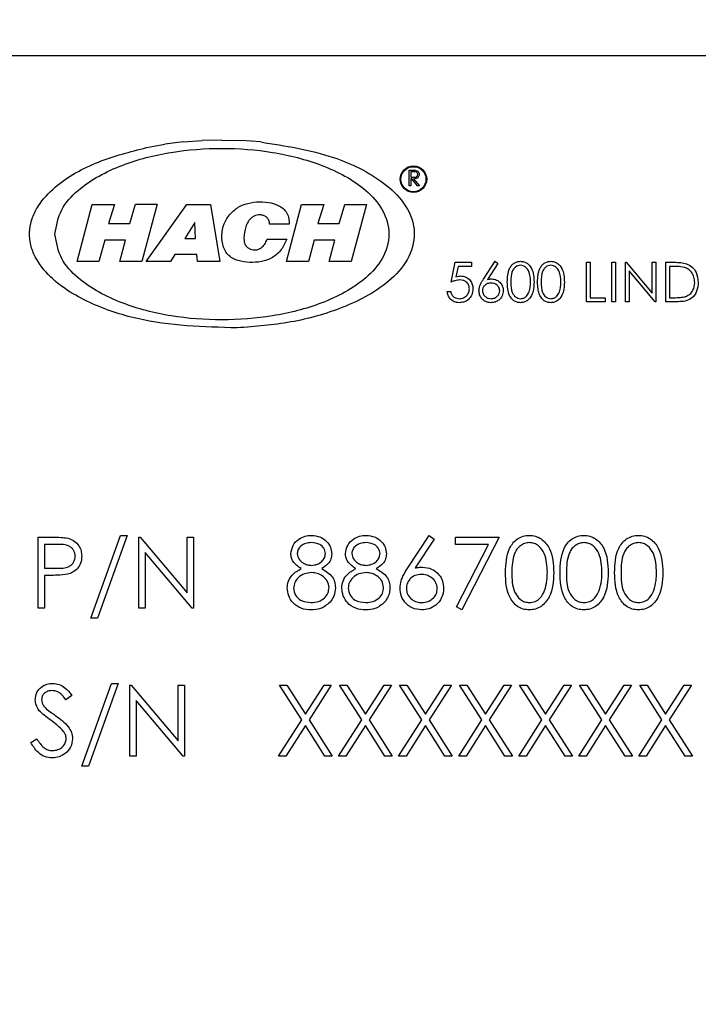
# Model space of a CAD drawing. Header units: inches. Extents: x 0.6 to 33.8, y 0 to 21.7.
# Tile 36 of 172: x 10.994 to 11.218, y 16.188 to 16.513. Entities that reach past the tile are written whole.
import ezdxf

# ---------------------------------------------------------------- set-up
doc = ezdxf.new("R2010")
doc.units = ezdxf.units.IN
doc.header["$MEASUREMENT"] = 0
doc.layers.add('FORMAT', color=7, linetype='Continuous')
doc.styles.add('SLDTEXTSTYLE3', font='TXT', dxfattribs={"width": 0.75})
doc.dimstyles.new('SLDDIMSTYLE0', dxfattribs={"dimtxt": 0.125, "dimasz": 0.13, "dimexe": 0, "dimexo": 0.0625, "dimgap": 0.03125, "dimtad": 0, "dimtih": 1, "dimtoh": 1, "dimdec": 1, "dimlfac": 4, "dimrnd": 1e-09, "dimzin": 12, "dimdsep": 46, "dimtxsty": 'SLDTEXTSTYLE3', "dimsah": 1, "dimcen": 0.09, "dimadec": 0, "dimazin": 3, "dimtfac": 1, "dimtdec": 1, "dimtofl": 0, "dimtmove": 0, "dimatfit": 3, "dimfxl": 1, "dimfrac": 2, "dimtolj": 1, "dimtzin": 12, "dimarcsym": 0})

# ---------------------------------------------------------------- blocks, each defined once
blk = doc.blocks.new('_D_3')
at = {"layer": 'FORMAT'}
for p, q in [((5.99027, 17.00098), (3.34158, 17.00098)), ((3.46658, 17.00098), (3.46658, 10.7356)), ((3.28186, 10.71021), (3.24378, 10.71021)), ((3.24378, 10.71021), (3.24378, 10.51177)), ((3.65131, 10.71021), (3.68939, 10.71021)), ((3.68939, 10.71021), (3.68939, 10.51177)), ((3.24378, 10.51177), (3.28186, 10.51177)), ((3.68939, 10.51177), (3.65131, 10.51177)), ((3.46658, 4.05937), (3.46658, 10.32475)), ((13.00303, 4.05937), (3.34158, 4.05937))]:
    blk.add_line(p, q, dxfattribs=at)
for points in [[(3.46658, 17.00098), (3.44658, 16.87098), (3.48658, 16.87098)], [(3.46658, 4.05937), (3.48658, 4.18937), (3.44658, 4.18937)]]:
    blk.add_solid(points, dxfattribs=at)
at = {"layer": 'FORMAT', "char_height": 0.125, "attachment_point": 1, "style": 'SLDTEXTSTYLE3'}
for s, insert in [('1315', (3.28186, 10.67291)), ('51.8', (3.30495, 10.48588))]:
    blk.add_mtext(s, dxfattribs=dict(at, insert=insert))

msp = doc.modelspace()

# ---------------------------------------------------------------- linework, layer by layer
at = {"color": 7, "linetype": 'Continuous'}
for p, q in [((11.53581, 16.50098), (10.99081, 16.50098)), ((11.0359, 16.47066), (11.04191, 16.47174)), ((11.048, 16.47251), (11.04191, 16.47174)), ((11.048, 16.47251), (11.05431, 16.47298)), ((11.06081, 16.47314), (11.05431, 16.47298)), ((11.06081, 16.47314), (11.06731, 16.47298)), ((11.07363, 16.47251), (11.06731, 16.47298)), ((11.12273, 16.45798), (11.12273, 16.46319)), ((11.12273, 16.46319), (11.12377, 16.46319)), ((11.1232, 16.46265), (11.1232, 16.46092)), ((11.12418, 16.46265), (11.1232, 16.46265)), ((11.1232, 16.46092), (11.12415, 16.46091)), ((11.1232, 16.46038), (11.1232, 16.45798)), ((11.12358, 16.46038), (11.1232, 16.46038)), ((11.12549, 16.45798), (11.12358, 16.46038)), ((11.12416, 16.46038), (11.12607, 16.45798)), ((11.1232, 16.45798), (11.12273, 16.45798)), ((11.12607, 16.45798), (11.12549, 16.45798)), ((11.01299, 16.433), (11.01796, 16.45187)), ((11.01796, 16.45187), (11.02537, 16.45187)), ((11.02537, 16.45187), (11.02338, 16.44556)), ((11.03041, 16.44556), (11.03227, 16.45191)), ((11.03227, 16.45191), (11.0394, 16.45191)), ((11.0394, 16.45191), (11.03436, 16.433)), ((11.0358, 16.43304), (11.04918, 16.45187)), ((11.04918, 16.45187), (11.057, 16.45187)), ((11.057, 16.45187), (11.06009, 16.433)), ((11.08215, 16.433), (11.08712, 16.45187)), ((11.08712, 16.45187), (11.09453, 16.45187)), ((11.09453, 16.45187), (11.09254, 16.44553)), ((11.09958, 16.44553), (11.10146, 16.45187)), ((11.10146, 16.45187), (11.10856, 16.45187)), ((11.10856, 16.45187), (11.10352, 16.43304)), ((11.02338, 16.44556), (11.03041, 16.44556)), ((11.05182, 16.44587), (11.0486, 16.44059)), ((11.05213, 16.44059), (11.05182, 16.44587)), ((11.08307, 16.44539), (11.07659, 16.44539)), ((11.08306, 16.4457), (11.08307, 16.44539)), ((11.09254, 16.44553), (11.09958, 16.44553)), ((11.02211, 16.44011), (11.02019, 16.433)), ((11.02894, 16.44011), (11.02211, 16.44011)), ((11.02705, 16.43304), (11.02894, 16.44011)), ((11.0486, 16.44059), (11.05213, 16.44059)), ((11.07556, 16.43985), (11.07577, 16.44038)), ((11.07577, 16.44038), (11.08225, 16.44038)), ((11.09127, 16.44011), (11.08939, 16.433)), ((11.09813, 16.44011), (11.09127, 16.44011)), ((11.09621, 16.433), (11.09813, 16.44011)), ((11.02019, 16.433), (11.01299, 16.433)), ((11.03436, 16.433), (11.02705, 16.43304)), ((11.04386, 16.433), (11.0358, 16.43304)), ((11.0453, 16.43534), (11.04386, 16.433)), ((11.05258, 16.43534), (11.0453, 16.43534)), ((11.05275, 16.43304), (11.05258, 16.43534)), ((11.06009, 16.433), (11.05275, 16.43304)), ((11.08939, 16.433), (11.08215, 16.433)), ((11.10352, 16.43304), (11.09621, 16.433)), ((11.13657, 16.42624), (11.1379, 16.43275)), ((11.1379, 16.43275), (11.14324, 16.43275)), ((11.14324, 16.43275), (11.14324, 16.43141)), ((11.1472, 16.42714), (11.15109, 16.43308)), ((11.15199, 16.43238), (11.14855, 16.42712)), ((11.15109, 16.43308), (11.15199, 16.43238)), ((11.1813, 16.43275), (11.18247, 16.43275)), ((11.1813, 16.41973), (11.1813, 16.43275)), ((11.18247, 16.43275), (11.18247, 16.42106)), ((11.18965, 16.43275), (11.19082, 16.43275)), ((11.18965, 16.41973), (11.18965, 16.43275)), ((11.19082, 16.43275), (11.19082, 16.41973)), ((11.19416, 16.41973), (11.19416, 16.43275)), ((11.19416, 16.43275), (11.1944, 16.43275)), ((11.1944, 16.43275), (11.20301, 16.4225)), ((11.20301, 16.43275), (11.20417, 16.43275)), ((11.20301, 16.4225), (11.20301, 16.43275)), ((11.20417, 16.43275), (11.20417, 16.41973)), ((11.20751, 16.41973), (11.20751, 16.43275)), ((11.20751, 16.43275), (11.21014, 16.43275)), ((11.13882, 16.43141), (11.13811, 16.42799)), ((11.14324, 16.43141), (11.13882, 16.43141)), ((11.20391, 16.41973), (11.19533, 16.42995)), ((11.19533, 16.42995), (11.19533, 16.41973)), ((11.2096, 16.43141), (11.20868, 16.43141)), ((11.20868, 16.43141), (11.20868, 16.42106)), ((11.13523, 16.42307), (11.1364, 16.42307)), ((11.18748, 16.41973), (11.1813, 16.41973)), ((11.18247, 16.42106), (11.18748, 16.42106)), ((11.18748, 16.42106), (11.18748, 16.41973)), ((11.19082, 16.41973), (11.18965, 16.41973)), ((11.19533, 16.41973), (11.19416, 16.41973)), ((11.20417, 16.41973), (11.20391, 16.41973)), ((11.21155, 16.41973), (11.20751, 16.41973)), ((11.20868, 16.42106), (11.21018, 16.42106)), ((11.00007, 16.34192), (11.00466, 16.34192)), ((11.00007, 16.31848), (11.00007, 16.34192)), ((11.0175, 16.31517), (11.0273, 16.34252)), ((11.02952, 16.34252), (11.01971, 16.31517)), ((11.0273, 16.34252), (11.02952, 16.34252)), ((11.03342, 16.31848), (11.03342, 16.34192)), ((11.03342, 16.34192), (11.03386, 16.34192)), ((11.03386, 16.34192), (11.04935, 16.32347)), ((11.04935, 16.34192), (11.05145, 16.34192)), ((11.04935, 16.32347), (11.04935, 16.34192)), ((11.05145, 16.34192), (11.05145, 16.31848)), ((11.12228, 16.33182), (11.12927, 16.34252)), ((11.13089, 16.34124), (11.1247, 16.33177)), ((11.12927, 16.34252), (11.13089, 16.34124)), ((11.13799, 16.34192), (11.15241, 16.34192)), ((11.13799, 16.33951), (11.13799, 16.34192)), ((11.15241, 16.34192), (11.14009, 16.31788)), ((11.00646, 16.33951), (11.00217, 16.33951)), ((11.00217, 16.33951), (11.00217, 16.3317)), ((11.14885, 16.33951), (11.13799, 16.33951)), ((11.13828, 16.31888), (11.14885, 16.33951)), ((11.03552, 16.33688), (11.03552, 16.31848)), ((11.05097, 16.31848), (11.03552, 16.33688)), ((11.00217, 16.3317), (11.00628, 16.33165)), ((11.00385, 16.3293), (11.00217, 16.3293)), ((11.00217, 16.3293), (11.00217, 16.31848)), ((11.00217, 16.31848), (11.00007, 16.31848)), ((11.03552, 16.31848), (11.03342, 16.31848)), ((11.05145, 16.31848), (11.05097, 16.31848)), ((11.14009, 16.31788), (11.13828, 16.31888)), ((11.01971, 16.31517), (11.0175, 16.31517)), ((11.01449, 16.26627), (11.02429, 16.29361)), ((11.02651, 16.29361), (11.01671, 16.26627)), ((11.02429, 16.29361), (11.02651, 16.29361)), ((11.03042, 16.26957), (11.03042, 16.29301)), ((11.03042, 16.29301), (11.03086, 16.29301)), ((11.03086, 16.29301), (11.04634, 16.27456)), ((11.04634, 16.27456), (11.04634, 16.29301)), ((11.04634, 16.29301), (11.04845, 16.29301)), ((11.04845, 16.29301), (11.04845, 16.26957)), ((11.07985, 16.29301), (11.08227, 16.29301)), ((11.0872, 16.28153), (11.07985, 16.29301)), ((11.08227, 16.29301), (11.08841, 16.28342)), ((11.08841, 16.28342), (11.09455, 16.29301)), ((11.09697, 16.29301), (11.08963, 16.28153)), ((11.09455, 16.29301), (11.09697, 16.29301)), ((11.09968, 16.29301), (11.1021, 16.29301)), ((11.10703, 16.28153), (11.09968, 16.29301)), ((11.1021, 16.29301), (11.10824, 16.28342)), ((11.10824, 16.28342), (11.11438, 16.29301)), ((11.11681, 16.29301), (11.10946, 16.28153)), ((11.11438, 16.29301), (11.11681, 16.29301)), ((11.11951, 16.29301), (11.12194, 16.29301)), ((11.12686, 16.28153), (11.11951, 16.29301)), ((11.12194, 16.29301), (11.12807, 16.28342)), ((11.12807, 16.28342), (11.13421, 16.29301)), ((11.13664, 16.29301), (11.12929, 16.28153)), ((11.13421, 16.29301), (11.13664, 16.29301)), ((11.13934, 16.29301), (11.14177, 16.29301)), ((11.14669, 16.28153), (11.13934, 16.29301)), ((11.14177, 16.29301), (11.1479, 16.28342)), ((11.1479, 16.28342), (11.15404, 16.29301)), ((11.15647, 16.29301), (11.14912, 16.28153)), ((11.15404, 16.29301), (11.15647, 16.29301)), ((11.16653, 16.28153), (11.15917, 16.29301)), ((11.15917, 16.29301), (11.1616, 16.29301)), ((11.1616, 16.29301), (11.16774, 16.28342)), ((11.16774, 16.28342), (11.17387, 16.29301)), ((11.1763, 16.29301), (11.16895, 16.28153)), ((11.17387, 16.29301), (11.1763, 16.29301)), ((11.18636, 16.28153), (11.179, 16.29301)), ((11.179, 16.29301), (11.18143, 16.29301)), ((11.18143, 16.29301), (11.18757, 16.28342)), ((11.18757, 16.28342), (11.1937, 16.29301)), ((11.19613, 16.29301), (11.18878, 16.28153)), ((11.1937, 16.29301), (11.19613, 16.29301)), ((11.20619, 16.28153), (11.19884, 16.29301)), ((11.19884, 16.29301), (11.20126, 16.29301)), ((11.20126, 16.29301), (11.2074, 16.28342)), ((11.2074, 16.28342), (11.21354, 16.29301)), ((11.21596, 16.29301), (11.20862, 16.28153)), ((11.21354, 16.29301), (11.21596, 16.29301)), ((11.01119, 16.28964), (11.00928, 16.2882)), ((11.04797, 16.26957), (11.03252, 16.28798)), ((11.03252, 16.28798), (11.03252, 16.26957)), ((11.07955, 16.26957), (11.0872, 16.28153)), ((11.08841, 16.27963), (11.08197, 16.26957)), ((11.09485, 16.26957), (11.08841, 16.27963)), ((11.08963, 16.28153), (11.09727, 16.26957)), ((11.09938, 16.26957), (11.10703, 16.28153)), ((11.10824, 16.27963), (11.1018, 16.26957)), ((11.11468, 16.26957), (11.10824, 16.27963)), ((11.10946, 16.28153), (11.11711, 16.26957)), ((11.11921, 16.26957), (11.12686, 16.28153)), ((11.12807, 16.27963), (11.12164, 16.26957)), ((11.13451, 16.26957), (11.12807, 16.27963)), ((11.12929, 16.28153), (11.13694, 16.26957)), ((11.13904, 16.26957), (11.14669, 16.28153)), ((11.1479, 16.27963), (11.14147, 16.26957)), ((11.15434, 16.26957), (11.1479, 16.27963)), ((11.14912, 16.28153), (11.15677, 16.26957)), ((11.15887, 16.26957), (11.16653, 16.28153)), ((11.16774, 16.27963), (11.1613, 16.26957)), ((11.17417, 16.26957), (11.16774, 16.27963)), ((11.16895, 16.28153), (11.1766, 16.26957)), ((11.1787, 16.26957), (11.18636, 16.28153)), ((11.18757, 16.27963), (11.18113, 16.26957)), ((11.19401, 16.26957), (11.18757, 16.27963)), ((11.18878, 16.28153), (11.19643, 16.26957)), ((11.19854, 16.26957), (11.20619, 16.28153)), ((11.2074, 16.27963), (11.20096, 16.26957)), ((11.21384, 16.26957), (11.2074, 16.27963)), ((11.20862, 16.28153), (11.21626, 16.26957)), ((10.99766, 16.27409), (10.99965, 16.27528)), ((11.03252, 16.26957), (11.03042, 16.26957)), ((11.04845, 16.26957), (11.04797, 16.26957)), ((11.08197, 16.26957), (11.07955, 16.26957)), ((11.09727, 16.26957), (11.09485, 16.26957)), ((11.1018, 16.26957), (11.09938, 16.26957)), ((11.11711, 16.26957), (11.11468, 16.26957)), ((11.12164, 16.26957), (11.11921, 16.26957)), ((11.13694, 16.26957), (11.13451, 16.26957)), ((11.14147, 16.26957), (11.13904, 16.26957)), ((11.15677, 16.26957), (11.15434, 16.26957)), ((11.1613, 16.26957), (11.15887, 16.26957)), ((11.1766, 16.26957), (11.17417, 16.26957)), ((11.18113, 16.26957), (11.1787, 16.26957)), ((11.19643, 16.26957), (11.19401, 16.26957)), ((11.20096, 16.26957), (11.19854, 16.26957)), ((11.21626, 16.26957), (11.21384, 16.26957)), ((11.01671, 16.26627), (11.01449, 16.26627))]:
    msp.add_line(p, q, dxfattribs=at)
for radius in [0.00437, 0.00413]:
    msp.add_circle((11.1241, 16.46022), radius, dxfattribs=at)
for points, knots in [([(11.07363, 16.47251), (11.08174, 16.47125), (11.09602, 16.46904), (11.11214, 16.4613), (11.12131, 16.45274), (11.1253, 16.44383), (11.12322, 16.43419), (11.11495, 16.4246), (11.10117, 16.41735), (11.08368, 16.41246), (11.07182, 16.41154), (11.06589, 16.41108)], [0, 0, 0, 0, 0.182405, 0.32097, 0.390293, 0.459155, 0.527841, 0.597049, 0.735448, 0.867687, 1, 1, 1, 1]), ([(11.06589, 16.41108), (11.05475, 16.41138), (11.03804, 16.41183), (11.01697, 16.4189), (11.00488, 16.42617), (10.99896, 16.43411), (10.9973, 16.43945), (10.99717, 16.4436), (10.99813, 16.44767), (11.00067, 16.45264), (11.00744, 16.45979), (11.01981, 16.46655), (11.03053, 16.46929), (11.0359, 16.47066)], [0, 0, 0, 0, 0.2499471, 0.3751093, 0.499825, 0.562223, 0.5939492, 0.6248288, 0.6551778, 0.6874478, 0.7499368, 0.8748118, 1, 1, 1, 1]), ([(11.00565, 16.44206), (11.00615, 16.43927), (11.00715, 16.43368), (11.01514, 16.4253), (11.02762, 16.41871), (11.04401, 16.41457), (11.06082, 16.4133), (11.07765, 16.41458), (11.09398, 16.41871), (11.10665, 16.4253), (11.11428, 16.43367), (11.11687, 16.44206), (11.11428, 16.45045), (11.10665, 16.45882), (11.09399, 16.46541), (11.07765, 16.46954), (11.06082, 16.47083), (11.04401, 16.46955), (11.02762, 16.46542), (11.01514, 16.45883), (11.00715, 16.45045), (11.00615, 16.44485), (11.00565, 16.44206)], [0, 0, 0, 0, 0.031045, 0.062283, 0.124715, 0.187339, 0.25, 0.312662, 0.375286, 0.437718, 0.468956, 0.500001, 0.531045, 0.562283, 0.624715, 0.687339, 0.75, 0.812662, 0.875285, 0.937717, 0.968955, 1, 1, 1, 1]), ([(11.12377, 16.46319), (11.12399, 16.46319), (11.12439, 16.46319), (11.12478, 16.46314), (11.12495, 16.46312)], [0, 0, 0, 0, 0.56024, 1, 1, 1, 1]), ([(11.12415, 16.46091), (11.12447, 16.46091), (11.12487, 16.46091), (11.12527, 16.46117), (11.12547, 16.4614), (11.12551, 16.46164), (11.12554, 16.46179)], [0, 0, 0, 0, 0.499827, 0.625498, 0.751208, 1, 1, 1, 1]), ([(11.126, 16.46179), (11.12599, 16.46163), (11.12596, 16.4613), (11.1257, 16.46086), (11.12512, 16.46042), (11.12455, 16.4604), (11.12416, 16.46038)], [0, 0, 0, 0, 0.18712, 0.373979, 0.560911, 1, 1, 1, 1]), ([(11.12554, 16.46179), (11.12553, 16.46187), (11.12552, 16.46202), (11.12542, 16.46223), (11.12527, 16.46241), (11.12488, 16.46266), (11.12449, 16.46266), (11.12418, 16.46265)], [0, 0, 0, 0, 0.125307, 0.250617, 0.375954, 0.501281, 1, 1, 1, 1]), ([(11.12495, 16.46312), (11.12512, 16.46306), (11.12544, 16.46295), (11.12579, 16.4626), (11.12598, 16.4622), (11.12599, 16.46193), (11.126, 16.46179)], [0, 0, 0, 0, 0.279797, 0.5595, 0.779626, 1, 1, 1, 1]), ([(11.08225, 16.44038), (11.08172, 16.43919), (11.08065, 16.43681), (11.07765, 16.43412), (11.0739, 16.43285), (11.06999, 16.43256), (11.06613, 16.43313), (11.06248, 16.43497), (11.06084, 16.43872), (11.06063, 16.44265), (11.06178, 16.44644), (11.06413, 16.44964), (11.06747, 16.4518), (11.0713, 16.45273), (11.07521, 16.45283), (11.07845, 16.45213), (11.08073, 16.45087), (11.08219, 16.44951), (11.08288, 16.44763), (11.083, 16.44634), (11.08306, 16.4457)], [0, 0, 0, 0, 0.062557, 0.124916, 0.187455, 0.250094, 0.312704, 0.374828, 0.437075, 0.499525, 0.562023, 0.624509, 0.686966, 0.749583, 0.812235, 0.874794, 0.906134, 0.937427, 0.968654, 1, 1, 1, 1]), ([(11.07659, 16.44539), (11.07653, 16.4458), (11.07642, 16.44663), (11.07567, 16.44768), (11.07456, 16.44828), (11.07312, 16.44855), (11.07146, 16.44812), (11.06996, 16.44698), (11.06892, 16.44539), (11.06836, 16.44297), (11.06793, 16.44079), (11.0683, 16.43895), (11.06875, 16.43812), (11.06945, 16.43748), (11.0705, 16.43696), (11.07193, 16.4367), (11.07354, 16.43724), (11.0748, 16.43837), (11.07531, 16.43936), (11.07556, 16.43985)], [0, 0, 0, 0, 0.046919, 0.093613, 0.140458, 0.18734, 0.257432, 0.32771, 0.39808, 0.468563, 0.609311, 0.644579, 0.679796, 0.715019, 0.750293, 0.812593, 0.874885, 0.937364, 1, 1, 1, 1]), ([(11.1551, 16.42623), (11.15515, 16.42779), (11.15521, 16.42973), (11.15642, 16.43169), (11.15727, 16.43247), (11.15831, 16.43299), (11.15907, 16.43305), (11.15945, 16.43308)], [0, 0, 0, 0, 0.498702, 0.624177, 0.749467, 0.874745, 1, 1, 1, 1]), ([(11.15945, 16.43308), (11.15983, 16.43305), (11.1606, 16.43299), (11.162, 16.43231), (11.16376, 16.43014), (11.16387, 16.4278), (11.16394, 16.42623)], [0, 0, 0, 0, 0.1256, 0.251197, 0.500581, 1, 1, 1, 1]), ([(11.16511, 16.42623), (11.16516, 16.42779), (11.16523, 16.42973), (11.16644, 16.43169), (11.16728, 16.43247), (11.16832, 16.43299), (11.16909, 16.43305), (11.16947, 16.43308)], [0, 0, 0, 0, 0.498702, 0.624177, 0.749467, 0.874745, 1, 1, 1, 1]), ([(11.16947, 16.43308), (11.16985, 16.43305), (11.17062, 16.43299), (11.17201, 16.43231), (11.17377, 16.43014), (11.17388, 16.4278), (11.17396, 16.42623)], [0, 0, 0, 0, 0.1256, 0.251197, 0.500581, 1, 1, 1, 1]), ([(11.21014, 16.43275), (11.21093, 16.43275), (11.21232, 16.43275), (11.21368, 16.43242), (11.21427, 16.43228)], [0, 0, 0, 0, 0.560445, 1, 1, 1, 1]), ([(11.21427, 16.43228), (11.21494, 16.43196), (11.21626, 16.43132), (11.21787, 16.42912), (11.21807, 16.42723), (11.2182, 16.42607)], [0, 0, 0, 0, 0.280264, 0.560715, 1, 1, 1, 1]), ([(11.15949, 16.43175), (11.15919, 16.43172), (11.15859, 16.43166), (11.1578, 16.4312), (11.15717, 16.43056), (11.15631, 16.42897), (11.15628, 16.42745), (11.15626, 16.42624)], [0, 0, 0, 0, 0.125139, 0.250418, 0.375519, 0.500847, 1, 1, 1, 1]), ([(11.16278, 16.42624), (11.16273, 16.42745), (11.16265, 16.42926), (11.16144, 16.43105), (11.16038, 16.43165), (11.15979, 16.43172), (11.15949, 16.43175)], [0, 0, 0, 0, 0.500072, 0.749021, 0.874598, 1, 1, 1, 1]), ([(11.1695, 16.43175), (11.16921, 16.43172), (11.16861, 16.43166), (11.16782, 16.4312), (11.16719, 16.43056), (11.16632, 16.42897), (11.1663, 16.42745), (11.16628, 16.42624)], [0, 0, 0, 0, 0.125139, 0.250418, 0.375519, 0.500847, 1, 1, 1, 1]), ([(11.17279, 16.42624), (11.17274, 16.42745), (11.17267, 16.42926), (11.17145, 16.43105), (11.1704, 16.43165), (11.1698, 16.43172), (11.1695, 16.43175)], [0, 0, 0, 0, 0.500072, 0.749021, 0.874598, 1, 1, 1, 1]), ([(11.2136, 16.43105), (11.21286, 16.43118), (11.21153, 16.43141), (11.21019, 16.43141), (11.2096, 16.43141)], [0, 0, 0, 0, 0.559542, 1, 1, 1, 1]), ([(11.21703, 16.42608), (11.21699, 16.42669), (11.2169, 16.4279), (11.21609, 16.42944), (11.21494, 16.43053), (11.21405, 16.43088), (11.2136, 16.43105)], [0, 0, 0, 0, 0.280178, 0.559765, 0.779797, 1, 1, 1, 1]), ([(11.13944, 16.42691), (11.13888, 16.42685), (11.1379, 16.42675), (11.13697, 16.42639), (11.13657, 16.42624)], [0, 0, 0, 0, 0.559416, 1, 1, 1, 1]), ([(11.13811, 16.42799), (11.13839, 16.42807), (11.1389, 16.4282), (11.13942, 16.42823), (11.13965, 16.42824)], [0, 0, 0, 0, 0.560064, 1, 1, 1, 1]), ([(11.14258, 16.42403), (11.14253, 16.42448), (11.14243, 16.42538), (11.14155, 16.42636), (11.14049, 16.42685), (11.13979, 16.42689), (11.13944, 16.42691)], [0, 0, 0, 0, 0.279539, 0.5586168, 0.7790473, 1, 1, 1, 1]), ([(11.13965, 16.42824), (11.14027, 16.42818), (11.14151, 16.42804), (11.14288, 16.42687), (11.14365, 16.42545), (11.14371, 16.42447), (11.14374, 16.42398)], [0, 0, 0, 0, 0.279688, 0.559025, 0.779292, 1, 1, 1, 1]), ([(11.14575, 16.42336), (11.14579, 16.42382), (11.14587, 16.42459), (11.14628, 16.42558), (11.14671, 16.42638), (11.14704, 16.42689), (11.1472, 16.42714)], [0, 0, 0, 0, 0.339374, 0.559486, 0.779731, 1, 1, 1, 1]), ([(11.14965, 16.4259), (11.14926, 16.42587), (11.14846, 16.4258), (11.14755, 16.42512), (11.147, 16.42424), (11.14694, 16.42362), (11.14692, 16.42331)], [0, 0, 0, 0, 0.2801275, 0.5595148, 0.7797192, 1, 1, 1, 1]), ([(11.14855, 16.42712), (11.1488, 16.42715), (11.14925, 16.42722), (11.1497, 16.42724), (11.1499, 16.42724)], [0, 0, 0, 0, 0.55991, 1, 1, 1, 1]), ([(11.15259, 16.42331), (11.15253, 16.42372), (11.15241, 16.42454), (11.15156, 16.42536), (11.15062, 16.42584), (11.14997, 16.42588), (11.14965, 16.4259)], [0, 0, 0, 0, 0.278754, 0.558605, 0.779147, 1, 1, 1, 1]), ([(11.1499, 16.42724), (11.15047, 16.42718), (11.15161, 16.42704), (11.15288, 16.426), (11.15365, 16.42473), (11.15372, 16.42383), (11.15376, 16.42338)], [0, 0, 0, 0, 0.279638, 0.559326, 0.779527, 1, 1, 1, 1]), ([(11.15945, 16.41939), (11.15907, 16.41943), (11.15831, 16.41949), (11.15693, 16.42017), (11.15522, 16.42236), (11.15514, 16.42468), (11.1551, 16.42623)], [0, 0, 0, 0, 0.1255507, 0.25109, 0.5002501, 1, 1, 1, 1]), ([(11.15626, 16.42624), (11.15627, 16.42502), (11.15629, 16.4232), (11.15754, 16.42142), (11.1586, 16.42083), (11.15919, 16.42076), (11.15949, 16.42073)], [0, 0, 0, 0, 0.500291, 0.749086, 0.874606, 1, 1, 1, 1]), ([(11.16394, 16.42623), (11.16387, 16.42467), (11.16376, 16.42233), (11.16199, 16.42017), (11.1606, 16.41949), (11.15983, 16.41943), (11.15945, 16.41939)], [0, 0, 0, 0, 0.4994065, 0.7487427, 0.8743724, 1, 1, 1, 1]), ([(11.16228, 16.42297), (11.16245, 16.42357), (11.16274, 16.42464), (11.16277, 16.42575), (11.16278, 16.42624)], [0, 0, 0, 0, 0.559599, 1, 1, 1, 1]), ([(11.16947, 16.41939), (11.16909, 16.41943), (11.16833, 16.41949), (11.16694, 16.42017), (11.16523, 16.42236), (11.16516, 16.42468), (11.16511, 16.42623)], [0, 0, 0, 0, 0.125551, 0.25109, 0.50025, 1, 1, 1, 1]), ([(11.16628, 16.42624), (11.16629, 16.42502), (11.1663, 16.4232), (11.16756, 16.42142), (11.16861, 16.42083), (11.16921, 16.42076), (11.1695, 16.42073)], [0, 0, 0, 0, 0.500291, 0.749086, 0.874606, 1, 1, 1, 1]), ([(11.17396, 16.42623), (11.17389, 16.42467), (11.17378, 16.42233), (11.17201, 16.42017), (11.17061, 16.41949), (11.16985, 16.41943), (11.16947, 16.41939)], [0, 0, 0, 0, 0.4994065, 0.7487427, 0.8743724, 1, 1, 1, 1]), ([(11.1723, 16.42297), (11.17246, 16.42357), (11.17276, 16.42464), (11.17278, 16.42575), (11.17279, 16.42624)], [0, 0, 0, 0, 0.559599, 1, 1, 1, 1]), ([(11.2182, 16.42607), (11.2181, 16.4251), (11.21791, 16.42315), (11.21623, 16.42082), (11.21385, 16.4198), (11.21232, 16.41975), (11.21155, 16.41973)], [0, 0, 0, 0, 0.280124, 0.559248, 0.778837, 1, 1, 1, 1]), ([(11.2139, 16.42139), (11.21442, 16.42162), (11.21546, 16.42208), (11.21677, 16.42372), (11.21693, 16.42519), (11.21703, 16.42608)], [0, 0, 0, 0, 0.280536, 0.561015, 1, 1, 1, 1]), ([(11.1392, 16.41939), (11.13865, 16.41945), (11.13753, 16.41957), (11.13627, 16.42056), (11.13549, 16.42178), (11.13532, 16.42264), (11.13523, 16.42307)], [0, 0, 0, 0, 0.279625, 0.559019, 0.77938, 1, 1, 1, 1]), ([(11.1364, 16.42307), (11.1365, 16.4227), (11.1367, 16.42196), (11.1375, 16.42122), (11.13838, 16.42081), (11.13898, 16.42076), (11.13927, 16.42073)], [0, 0, 0, 0, 0.28005, 0.559166, 0.779583, 1, 1, 1, 1]), ([(11.14374, 16.42398), (11.14367, 16.42331), (11.14352, 16.42196), (11.14235, 16.42039), (11.1408, 16.41952), (11.13974, 16.41943), (11.1392, 16.41939)], [0, 0, 0, 0, 0.279864, 0.559271, 0.779424, 1, 1, 1, 1]), ([(11.13927, 16.42073), (11.13976, 16.42079), (11.14074, 16.4209), (11.14182, 16.42179), (11.14248, 16.42288), (11.14255, 16.42365), (11.14258, 16.42403)], [0, 0, 0, 0, 0.279617, 0.559357, 0.779559, 1, 1, 1, 1]), ([(11.14969, 16.41939), (11.14911, 16.41946), (11.14794, 16.4196), (11.14663, 16.42066), (11.14588, 16.42199), (11.14579, 16.4229), (11.14575, 16.42336)], [0, 0, 0, 0, 0.2796696, 0.5590848, 0.7795576, 1, 1, 1, 1]), ([(11.14692, 16.42331), (11.14697, 16.42291), (11.14708, 16.42211), (11.1479, 16.42129), (11.14881, 16.4208), (11.14944, 16.42075), (11.14975, 16.42073)], [0, 0, 0, 0, 0.279059, 0.55882, 0.779303, 1, 1, 1, 1]), ([(11.15376, 16.42338), (11.15369, 16.42279), (11.15356, 16.42159), (11.15245, 16.42028), (11.15109, 16.41953), (11.15016, 16.41944), (11.14969, 16.41939)], [0, 0, 0, 0, 0.279631, 0.55896, 0.779478, 1, 1, 1, 1]), ([(11.14975, 16.42073), (11.15015, 16.42077), (11.15095, 16.42085), (11.15188, 16.42152), (11.15249, 16.42237), (11.15256, 16.423), (11.15259, 16.42331)], [0, 0, 0, 0, 0.280018, 0.559853, 0.779987, 1, 1, 1, 1]), ([(11.15949, 16.42073), (11.15984, 16.42077), (11.16056, 16.42086), (11.16166, 16.42161), (11.16204, 16.42245), (11.16228, 16.42297)], [0, 0, 0, 0, 0.280257, 0.560781, 1, 1, 1, 1]), ([(11.1695, 16.42073), (11.16986, 16.42077), (11.17057, 16.42086), (11.17167, 16.42161), (11.17206, 16.42245), (11.1723, 16.42297)], [0, 0, 0, 0, 0.280257, 0.560781, 1, 1, 1, 1]), ([(11.21018, 16.42106), (11.21088, 16.42106), (11.21213, 16.42106), (11.21336, 16.42129), (11.2139, 16.42139)], [0, 0, 0, 0, 0.560426, 1, 1, 1, 1]), ([(11.00466, 16.34192), (11.00567, 16.34192), (11.00745, 16.34192), (11.00922, 16.34167), (11.01, 16.34156)], [0, 0, 0, 0, 0.560314, 1, 1, 1, 1]), ([(11.01, 16.34156), (11.01071, 16.34131), (11.01214, 16.34079), (11.01361, 16.33921), (11.01439, 16.33741), (11.01446, 16.33622), (11.01449, 16.33563)], [0, 0, 0, 0, 0.279705, 0.559381, 0.779509, 1, 1, 1, 1]), ([(11.0836, 16.3365), (11.08377, 16.33744), (11.0841, 16.33932), (11.08604, 16.34127), (11.08824, 16.34234), (11.08973, 16.34246), (11.09047, 16.34252)], [0, 0, 0, 0, 0.278806, 0.558457, 0.77916, 1, 1, 1, 1]), ([(11.09047, 16.34252), (11.09141, 16.34241), (11.09327, 16.34221), (11.09547, 16.34066), (11.09685, 16.33864), (11.09703, 16.33717), (11.09712, 16.33644)], [0, 0, 0, 0, 0.279929, 0.559623, 0.779946, 1, 1, 1, 1]), ([(11.10163, 16.3365), (11.1018, 16.33744), (11.10213, 16.33932), (11.10406, 16.34127), (11.10627, 16.34234), (11.10776, 16.34246), (11.1085, 16.34252)], [0, 0, 0, 0, 0.278806, 0.558457, 0.77916, 1, 1, 1, 1]), ([(11.1085, 16.34252), (11.10943, 16.34241), (11.1113, 16.34221), (11.11349, 16.34066), (11.11488, 16.33864), (11.11506, 16.33717), (11.11515, 16.33644)], [0, 0, 0, 0, 0.279929, 0.559623, 0.779946, 1, 1, 1, 1]), ([(11.15452, 16.33019), (11.15461, 16.33299), (11.15472, 16.33649), (11.1569, 16.34001), (11.15843, 16.34141), (11.1603, 16.34235), (11.16167, 16.34246), (11.16235, 16.34252)], [0, 0, 0, 0, 0.498702, 0.6241765, 0.7494675, 0.8747453, 1, 1, 1, 1]), ([(11.16235, 16.34252), (11.16304, 16.34246), (11.16442, 16.34235), (11.16694, 16.34113), (11.1701, 16.33722), (11.17031, 16.333), (11.17044, 16.33019)], [0, 0, 0, 0, 0.1256, 0.251197, 0.500581, 1, 1, 1, 1]), ([(11.17254, 16.33019), (11.17263, 16.33299), (11.17275, 16.33649), (11.17493, 16.34001), (11.17645, 16.34141), (11.17832, 16.34235), (11.1797, 16.34246), (11.18038, 16.34252)], [0, 0, 0, 0, 0.498702, 0.624177, 0.749467, 0.874745, 1, 1, 1, 1]), ([(11.18038, 16.34252), (11.18107, 16.34246), (11.18245, 16.34235), (11.18496, 16.34113), (11.18813, 16.33722), (11.18833, 16.333), (11.18847, 16.33019)], [0, 0, 0, 0, 0.1256, 0.251197, 0.500581, 1, 1, 1, 1]), ([(11.19057, 16.33019), (11.19066, 16.33299), (11.19078, 16.33649), (11.19296, 16.34001), (11.19448, 16.34141), (11.19635, 16.34235), (11.19772, 16.34246), (11.19841, 16.34252)], [0, 0, 0, 0, 0.498702, 0.6241765, 0.7494675, 0.8747453, 1, 1, 1, 1]), ([(11.19841, 16.34252), (11.1991, 16.34246), (11.20048, 16.34235), (11.20299, 16.34113), (11.20616, 16.33722), (11.20636, 16.333), (11.2065, 16.33019)], [0, 0, 0, 0, 0.1256, 0.251197, 0.500581, 1, 1, 1, 1]), ([(11.01239, 16.33562), (11.01228, 16.33629), (11.01212, 16.3373), (11.01126, 16.33836), (11.0096, 16.33955), (11.00786, 16.33953), (11.00646, 16.33951)], [0, 0, 0, 0, 0.248969, 0.374729, 0.500383, 1, 1, 1, 1]), ([(11.09035, 16.34011), (11.08974, 16.34007), (11.08851, 16.33999), (11.087, 16.33912), (11.0859, 16.33792), (11.08577, 16.33695), (11.08571, 16.33647)], [0, 0, 0, 0, 0.280651, 0.560566, 0.78062, 1, 1, 1, 1]), ([(11.09502, 16.33652), (11.09489, 16.33712), (11.09464, 16.33833), (11.09292, 16.33988), (11.09132, 16.34003), (11.09035, 16.34011)], [0, 0, 0, 0, 0.278971, 0.559919, 1, 1, 1, 1]), ([(11.10838, 16.34011), (11.10777, 16.34007), (11.10654, 16.33999), (11.10503, 16.33912), (11.10393, 16.33792), (11.1038, 16.33695), (11.10373, 16.33647)], [0, 0, 0, 0, 0.280651, 0.560566, 0.78062, 1, 1, 1, 1]), ([(11.11305, 16.33652), (11.11292, 16.33712), (11.11267, 16.33833), (11.11095, 16.33988), (11.10935, 16.34003), (11.10838, 16.34011)], [0, 0, 0, 0, 0.278971, 0.559919, 1, 1, 1, 1]), ([(11.16242, 16.34011), (11.16188, 16.34006), (11.16081, 16.33995), (11.15938, 16.33913), (11.15825, 16.33798), (11.1567, 16.33512), (11.15665, 16.33238), (11.15662, 16.3302)], [0, 0, 0, 0, 0.125139, 0.250418, 0.375519, 0.500847, 1, 1, 1, 1]), ([(11.16834, 16.3302), (11.16825, 16.33237), (11.16812, 16.33563), (11.16593, 16.33885), (11.16403, 16.33994), (11.16296, 16.34006), (11.16242, 16.34011)], [0, 0, 0, 0, 0.500072, 0.749021, 0.874598, 1, 1, 1, 1]), ([(11.18045, 16.34011), (11.17991, 16.34006), (11.17884, 16.33995), (11.17741, 16.33913), (11.17628, 16.33798), (11.17473, 16.33512), (11.17468, 16.33238), (11.17465, 16.3302)], [0, 0, 0, 0, 0.125139, 0.250418, 0.375519, 0.500847, 1, 1, 1, 1]), ([(11.18637, 16.3302), (11.18628, 16.33237), (11.18615, 16.33563), (11.18396, 16.33885), (11.18206, 16.33994), (11.18099, 16.34006), (11.18045, 16.34011)], [0, 0, 0, 0, 0.500072, 0.749021, 0.874598, 1, 1, 1, 1]), ([(11.19848, 16.34011), (11.19794, 16.34006), (11.19687, 16.33995), (11.19544, 16.33913), (11.1943, 16.33798), (11.19275, 16.33512), (11.19271, 16.33238), (11.19268, 16.3302)], [0, 0, 0, 0, 0.1251388, 0.2504182, 0.3755189, 0.5008471, 1, 1, 1, 1]), ([(11.2044, 16.3302), (11.20431, 16.33237), (11.20418, 16.33563), (11.20198, 16.33885), (11.20009, 16.33994), (11.19902, 16.34006), (11.19848, 16.34011)], [0, 0, 0, 0, 0.500072, 0.749021, 0.874598, 1, 1, 1, 1]), ([(11.00628, 16.33165), (11.0077, 16.33164), (11.00949, 16.33164), (11.01122, 16.33281), (11.01212, 16.33389), (11.01228, 16.33493), (11.01239, 16.33562)], [0, 0, 0, 0, 0.499721, 0.62535, 0.751083, 1, 1, 1, 1]), ([(11.01449, 16.33563), (11.01444, 16.33486), (11.01432, 16.33331), (11.01315, 16.33143), (11.01155, 16.33022), (11.01039, 16.32986), (11.00982, 16.32968)], [0, 0, 0, 0, 0.280099, 0.559324, 0.779458, 1, 1, 1, 1]), ([(11.08702, 16.33154), (11.08602, 16.3322), (11.08461, 16.33314), (11.08372, 16.33511), (11.08364, 16.33604), (11.0836, 16.3365)], [0, 0, 0, 0, 0.557752, 0.778932, 1, 1, 1, 1]), ([(11.08571, 16.33647), (11.08584, 16.33585), (11.0861, 16.3346), (11.08749, 16.33342), (11.08895, 16.33271), (11.08994, 16.33264), (11.09044, 16.3326)], [0, 0, 0, 0, 0.277721, 0.558224, 0.779072, 1, 1, 1, 1]), ([(11.09044, 16.3326), (11.09106, 16.33267), (11.0923, 16.3328), (11.09381, 16.33375), (11.09479, 16.33506), (11.09494, 16.33603), (11.09502, 16.33652)], [0, 0, 0, 0, 0.280237, 0.560145, 0.780435, 1, 1, 1, 1]), ([(11.09712, 16.33644), (11.09707, 16.33585), (11.09697, 16.33468), (11.09585, 16.33284), (11.09458, 16.33203), (11.09379, 16.33154)], [0, 0, 0, 0, 0.280159, 0.560243, 1, 1, 1, 1]), ([(11.10505, 16.33154), (11.10405, 16.3322), (11.10264, 16.33314), (11.10175, 16.33511), (11.10167, 16.33604), (11.10163, 16.3365)], [0, 0, 0, 0, 0.557752, 0.778932, 1, 1, 1, 1]), ([(11.10373, 16.33647), (11.10387, 16.33585), (11.10413, 16.3346), (11.10552, 16.33342), (11.10698, 16.33271), (11.10797, 16.33264), (11.10847, 16.3326)], [0, 0, 0, 0, 0.277721, 0.558224, 0.779072, 1, 1, 1, 1]), ([(11.10847, 16.3326), (11.10909, 16.33267), (11.11033, 16.3328), (11.11184, 16.33375), (11.11282, 16.33506), (11.11297, 16.33603), (11.11305, 16.33652)], [0, 0, 0, 0, 0.280237, 0.560145, 0.780435, 1, 1, 1, 1]), ([(11.11515, 16.33644), (11.1151, 16.33585), (11.115, 16.33468), (11.11388, 16.33284), (11.1126, 16.33203), (11.11182, 16.33154)], [0, 0, 0, 0, 0.280159, 0.560243, 1, 1, 1, 1]), ([(11.0824, 16.32511), (11.08248, 16.3259), (11.08263, 16.32746), (11.0842, 16.32989), (11.08595, 16.33091), (11.08702, 16.33154)], [0, 0, 0, 0, 0.279987, 0.559901, 1, 1, 1, 1]), ([(11.09379, 16.33154), (11.09512, 16.33073), (11.09698, 16.32961), (11.09819, 16.3271), (11.09828, 16.3259), (11.09833, 16.3253)], [0, 0, 0, 0, 0.558271, 0.779089, 1, 1, 1, 1]), ([(11.10043, 16.32511), (11.10051, 16.3259), (11.10066, 16.32746), (11.10223, 16.32989), (11.10398, 16.33091), (11.10505, 16.33154)], [0, 0, 0, 0, 0.279987, 0.559901, 1, 1, 1, 1]), ([(11.11182, 16.33154), (11.11315, 16.33073), (11.11501, 16.32961), (11.11622, 16.3271), (11.11631, 16.3259), (11.11635, 16.3253)], [0, 0, 0, 0, 0.558271, 0.779089, 1, 1, 1, 1]), ([(11.11966, 16.32501), (11.11974, 16.32585), (11.11988, 16.32723), (11.12062, 16.32902), (11.1214, 16.33045), (11.12199, 16.33137), (11.12228, 16.33182)], [0, 0, 0, 0, 0.339374, 0.559486, 0.779731, 1, 1, 1, 1]), ([(11.1247, 16.33177), (11.12515, 16.33185), (11.12596, 16.33197), (11.12677, 16.33199), (11.12713, 16.332)], [0, 0, 0, 0, 0.55991, 1, 1, 1, 1]), ([(11.12713, 16.332), (11.12816, 16.33188), (11.13021, 16.33165), (11.1325, 16.32977), (11.13388, 16.32748), (11.13401, 16.32586), (11.13408, 16.32506)], [0, 0, 0, 0, 0.279638, 0.559326, 0.779527, 1, 1, 1, 1]), ([(11.00982, 16.32968), (11.00871, 16.32954), (11.00672, 16.32929), (11.00473, 16.32929), (11.00385, 16.3293)], [0, 0, 0, 0, 0.559694, 1, 1, 1, 1]), ([(11.09049, 16.3302), (11.08967, 16.33013), (11.08802, 16.32999), (11.08608, 16.32867), (11.08474, 16.32698), (11.08458, 16.32569), (11.0845, 16.32504)], [0, 0, 0, 0, 0.280283, 0.560138, 0.780298, 1, 1, 1, 1]), ([(11.09622, 16.32526), (11.09608, 16.32604), (11.09581, 16.3276), (11.09414, 16.32915), (11.09234, 16.33007), (11.09111, 16.33015), (11.09049, 16.3302)], [0, 0, 0, 0, 0.278303, 0.558509, 0.779146, 1, 1, 1, 1]), ([(11.10852, 16.3302), (11.10769, 16.33013), (11.10605, 16.32999), (11.10411, 16.32867), (11.10277, 16.32698), (11.10261, 16.32569), (11.10253, 16.32504)], [0, 0, 0, 0, 0.280283, 0.560138, 0.780298, 1, 1, 1, 1]), ([(11.11425, 16.32526), (11.11411, 16.32604), (11.11384, 16.3276), (11.11217, 16.32915), (11.11037, 16.33007), (11.10913, 16.33015), (11.10852, 16.3302)], [0, 0, 0, 0, 0.278303, 0.558509, 0.779146, 1, 1, 1, 1]), ([(11.12669, 16.3296), (11.12597, 16.32954), (11.12455, 16.32941), (11.12291, 16.32818), (11.12192, 16.32661), (11.12181, 16.32549), (11.12176, 16.32493)], [0, 0, 0, 0, 0.280127, 0.559515, 0.779719, 1, 1, 1, 1]), ([(11.13198, 16.32493), (11.13187, 16.32566), (11.13165, 16.32714), (11.13012, 16.32862), (11.12842, 16.32947), (11.12727, 16.32956), (11.12669, 16.3296)], [0, 0, 0, 0, 0.278754, 0.558605, 0.779147, 1, 1, 1, 1]), ([(11.16235, 16.31788), (11.16167, 16.31793), (11.1603, 16.31804), (11.15781, 16.31927), (11.15473, 16.32321), (11.1546, 16.32739), (11.15452, 16.33019)], [0, 0, 0, 0, 0.125551, 0.25109, 0.50025, 1, 1, 1, 1]), ([(11.15662, 16.3302), (11.15664, 16.32801), (11.15666, 16.32473), (11.15891, 16.32153), (11.16081, 16.32045), (11.16189, 16.32034), (11.16242, 16.32028)], [0, 0, 0, 0, 0.500291, 0.749086, 0.874606, 1, 1, 1, 1]), ([(11.17044, 16.33019), (11.17031, 16.32737), (11.17011, 16.32316), (11.16693, 16.31927), (11.16442, 16.31804), (11.16304, 16.31793), (11.16235, 16.31788)], [0, 0, 0, 0, 0.499407, 0.748743, 0.874372, 1, 1, 1, 1]), ([(11.16745, 16.3243), (11.16775, 16.32539), (11.16828, 16.32732), (11.16832, 16.32932), (11.16834, 16.3302)], [0, 0, 0, 0, 0.559599, 1, 1, 1, 1]), ([(11.18038, 16.31788), (11.1797, 16.31793), (11.17833, 16.31804), (11.17584, 16.31927), (11.17276, 16.32321), (11.17263, 16.32739), (11.17254, 16.33019)], [0, 0, 0, 0, 0.125551, 0.25109, 0.50025, 1, 1, 1, 1]), ([(11.17465, 16.3302), (11.17466, 16.32801), (11.17469, 16.32473), (11.17694, 16.32153), (11.17884, 16.32045), (11.17991, 16.32034), (11.18045, 16.32028)], [0, 0, 0, 0, 0.500291, 0.749086, 0.874606, 1, 1, 1, 1]), ([(11.18847, 16.33019), (11.18834, 16.32737), (11.18814, 16.32316), (11.18496, 16.31927), (11.18245, 16.31804), (11.18107, 16.31793), (11.18038, 16.31788)], [0, 0, 0, 0, 0.499407, 0.748743, 0.874372, 1, 1, 1, 1]), ([(11.18548, 16.3243), (11.18578, 16.32539), (11.18631, 16.32732), (11.18635, 16.32932), (11.18637, 16.3302)], [0, 0, 0, 0, 0.559599, 1, 1, 1, 1]), ([(11.19841, 16.31788), (11.19773, 16.31793), (11.19636, 16.31804), (11.19387, 16.31927), (11.19079, 16.32321), (11.19066, 16.32739), (11.19057, 16.33019)], [0, 0, 0, 0, 0.125551, 0.25109, 0.50025, 1, 1, 1, 1]), ([(11.19268, 16.3302), (11.19269, 16.32801), (11.19272, 16.32473), (11.19497, 16.32153), (11.19687, 16.32045), (11.19794, 16.32034), (11.19848, 16.32028)], [0, 0, 0, 0, 0.500291, 0.749086, 0.874606, 1, 1, 1, 1]), ([(11.2065, 16.33019), (11.20637, 16.32737), (11.20617, 16.32316), (11.20299, 16.31927), (11.20048, 16.31804), (11.1991, 16.31793), (11.19841, 16.31788)], [0, 0, 0, 0, 0.499407, 0.748743, 0.874372, 1, 1, 1, 1]), ([(11.20351, 16.3243), (11.20381, 16.32539), (11.20434, 16.32732), (11.20438, 16.32932), (11.2044, 16.3302)], [0, 0, 0, 0, 0.559599, 1, 1, 1, 1]), ([(11.09033, 16.31788), (11.0892, 16.31795), (11.08693, 16.31809), (11.08429, 16.31999), (11.0827, 16.32247), (11.0825, 16.32423), (11.0824, 16.32511)], [0, 0, 0, 0, 0.280545, 0.559269, 0.779816, 1, 1, 1, 1]), ([(11.0845, 16.32504), (11.08464, 16.32426), (11.0849, 16.32269), (11.08707, 16.32063), (11.08911, 16.32041), (11.09035, 16.32028)], [0, 0, 0, 0, 0.2798334, 0.5601982, 1, 1, 1, 1]), ([(11.09035, 16.32028), (11.09116, 16.32034), (11.09277, 16.32045), (11.09472, 16.32168), (11.09599, 16.32337), (11.09615, 16.32463), (11.09622, 16.32526)], [0, 0, 0, 0, 0.280602, 0.559962, 0.78018, 1, 1, 1, 1]), ([(11.09833, 16.3253), (11.09823, 16.32431), (11.09806, 16.32252), (11.09701, 16.32108), (11.09655, 16.32045)], [0, 0, 0, 0, 0.559346, 1, 1, 1, 1]), ([(11.10836, 16.31788), (11.10722, 16.31795), (11.10496, 16.31809), (11.10232, 16.31999), (11.10073, 16.32247), (11.10053, 16.32423), (11.10043, 16.32511)], [0, 0, 0, 0, 0.280545, 0.559269, 0.779816, 1, 1, 1, 1]), ([(11.10253, 16.32504), (11.10266, 16.32426), (11.10293, 16.32269), (11.1051, 16.32063), (11.10714, 16.32041), (11.10838, 16.32028)], [0, 0, 0, 0, 0.279833, 0.560198, 1, 1, 1, 1]), ([(11.10838, 16.32028), (11.10919, 16.32034), (11.1108, 16.32045), (11.11275, 16.32168), (11.11402, 16.32337), (11.11418, 16.32463), (11.11425, 16.32526)], [0, 0, 0, 0, 0.280602, 0.559962, 0.78018, 1, 1, 1, 1]), ([(11.11635, 16.3253), (11.11626, 16.32431), (11.11609, 16.32252), (11.11504, 16.32108), (11.11458, 16.32045)], [0, 0, 0, 0, 0.559346, 1, 1, 1, 1]), ([(11.12676, 16.31788), (11.12571, 16.318), (11.12361, 16.31825), (11.12125, 16.32016), (11.1199, 16.32255), (11.11974, 16.32419), (11.11966, 16.32501)], [0, 0, 0, 0, 0.27967, 0.559085, 0.779558, 1, 1, 1, 1]), ([(11.12176, 16.32493), (11.12186, 16.32421), (11.12206, 16.32277), (11.12353, 16.32128), (11.12518, 16.32041), (11.12631, 16.32032), (11.12687, 16.32028)], [0, 0, 0, 0, 0.279059, 0.55882, 0.779303, 1, 1, 1, 1]), ([(11.13408, 16.32506), (11.13396, 16.32398), (11.13372, 16.32184), (11.13172, 16.31946), (11.12928, 16.31811), (11.1276, 16.31796), (11.12676, 16.31788)], [0, 0, 0, 0, 0.279631, 0.55896, 0.779478, 1, 1, 1, 1]), ([(11.12687, 16.32028), (11.12759, 16.32035), (11.12903, 16.3205), (11.1307, 16.3217), (11.1318, 16.32323), (11.13192, 16.32436), (11.13198, 16.32493)], [0, 0, 0, 0, 0.280018, 0.559853, 0.779987, 1, 1, 1, 1]), ([(11.16242, 16.32028), (11.16306, 16.32036), (11.16434, 16.32052), (11.16632, 16.32186), (11.16702, 16.32338), (11.16745, 16.3243)], [0, 0, 0, 0, 0.280257, 0.560781, 1, 1, 1, 1]), ([(11.18045, 16.32028), (11.18109, 16.32036), (11.18237, 16.32052), (11.18435, 16.32186), (11.18505, 16.32338), (11.18548, 16.3243)], [0, 0, 0, 0, 0.2802572, 0.5607811, 1, 1, 1, 1]), ([(11.19848, 16.32028), (11.19912, 16.32036), (11.2004, 16.32052), (11.20238, 16.32186), (11.20308, 16.32338), (11.20351, 16.3243)], [0, 0, 0, 0, 0.280257, 0.560781, 1, 1, 1, 1]), ([(11.09655, 16.32045), (11.09554, 16.31959), (11.09373, 16.31805), (11.09137, 16.31793), (11.09033, 16.31788)], [0, 0, 0, 0, 0.557758, 1, 1, 1, 1]), ([(11.11458, 16.32045), (11.11357, 16.31959), (11.11176, 16.31805), (11.1094, 16.31793), (11.10836, 16.31788)], [0, 0, 0, 0, 0.557758, 1, 1, 1, 1]), ([(10.99917, 16.28814), (10.99927, 16.28897), (10.99947, 16.29064), (11.00107, 16.29244), (11.00299, 16.29344), (11.00429, 16.29356), (11.00494, 16.29361)], [0, 0, 0, 0, 0.279553, 0.558798, 0.779378, 1, 1, 1, 1]), ([(11.00494, 16.29361), (11.00566, 16.29354), (11.00711, 16.2934), (11.00937, 16.29202), (11.0105, 16.29055), (11.01119, 16.28964)], [0, 0, 0, 0, 0.27975, 0.559501, 1, 1, 1, 1]), ([(11.00471, 16.29121), (11.00423, 16.29117), (11.00328, 16.2911), (11.00214, 16.29037), (11.00139, 16.28936), (11.00131, 16.28861), (11.00127, 16.28824)], [0, 0, 0, 0, 0.280274, 0.559931, 0.77992, 1, 1, 1, 1]), ([(11.00928, 16.2882), (11.00888, 16.28871), (11.00821, 16.28954), (11.00711, 16.29054), (11.00596, 16.29111), (11.00513, 16.29118), (11.00471, 16.29121)], [0, 0, 0, 0, 0.340409, 0.560482, 0.78018, 1, 1, 1, 1]), ([(11.00048, 16.28457), (11.00006, 16.28518), (10.99933, 16.28627), (10.99922, 16.28757), (10.99917, 16.28814)], [0, 0, 0, 0, 0.5598405, 1, 1, 1, 1]), ([(11.00127, 16.28824), (11.0013, 16.28791), (11.00135, 16.28726), (11.00186, 16.28618), (11.00245, 16.28558), (11.00281, 16.28521)], [0, 0, 0, 0, 0.279946, 0.559774, 1, 1, 1, 1]), ([(11.00432, 16.28139), (11.00355, 16.28193), (11.00219, 16.28289), (11.001, 16.28406), (11.00048, 16.28457)], [0, 0, 0, 0, 0.560413, 1, 1, 1, 1]), ([(11.00281, 16.28521), (11.00339, 16.28476), (11.00443, 16.28396), (11.00549, 16.28321), (11.00597, 16.28288)], [0, 0, 0, 0, 0.559906, 1, 1, 1, 1]), ([(11.00597, 16.28288), (11.00743, 16.28179), (11.00948, 16.28028), (11.01122, 16.27745), (11.0114, 16.27603), (11.01149, 16.27532)], [0, 0, 0, 0, 0.560115, 0.780284, 1, 1, 1, 1]), ([(11.00854, 16.27765), (11.00782, 16.27842), (11.00653, 16.2798), (11.00499, 16.2809), (11.00432, 16.28139)], [0, 0, 0, 0, 0.559496, 1, 1, 1, 1]), ([(11.00938, 16.27535), (11.00933, 16.27582), (11.00922, 16.27665), (11.00875, 16.27734), (11.00854, 16.27765)], [0, 0, 0, 0, 0.55899, 1, 1, 1, 1]), ([(11.00479, 16.26897), (11.00392, 16.26906), (11.00219, 16.26923), (10.99952, 16.271), (10.99837, 16.27292), (10.99766, 16.27409)], [0, 0, 0, 0, 0.27988, 0.559666, 1, 1, 1, 1]), ([(10.99965, 16.27528), (11.00034, 16.27421), (11.00131, 16.27272), (11.0033, 16.27153), (11.00429, 16.27143), (11.00479, 16.27138)], [0, 0, 0, 0, 0.559321, 0.779782, 1, 1, 1, 1]), ([(11.00479, 16.27138), (11.00542, 16.27144), (11.00668, 16.27157), (11.00822, 16.27251), (11.0092, 16.27386), (11.00932, 16.27485), (11.00938, 16.27535)], [0, 0, 0, 0, 0.280276, 0.560148, 0.780153, 1, 1, 1, 1]), ([(11.01149, 16.27532), (11.01136, 16.27436), (11.01109, 16.27244), (11.00922, 16.27039), (11.00706, 16.26916), (11.00555, 16.26903), (11.00479, 16.26897)], [0, 0, 0, 0, 0.279183, 0.559085, 0.779446, 1, 1, 1, 1])]:
    msp.add_open_spline(points, degree=3, knots=knots, dxfattribs=at)

# ---------------------------------------------------------------- dimensions: what is measured, and where the dimension line sits
at = {"layer": 'FORMAT'}
dim = msp.add_linear_dim(base=(3.46658, 4.05937), p1=(6.04027, 17.00098), p2=(13.05303, 4.05937), angle=90, dimstyle='SLDDIMSTYLE0', dxfattribs=at)
dim.commit()
dim.dimension.update_dxf_attribs({"geometry": '_D_3', "text_midpoint": (3.46658, 10.53018), "dimtype": 160})

doc.saveas('drawing.dxf')
